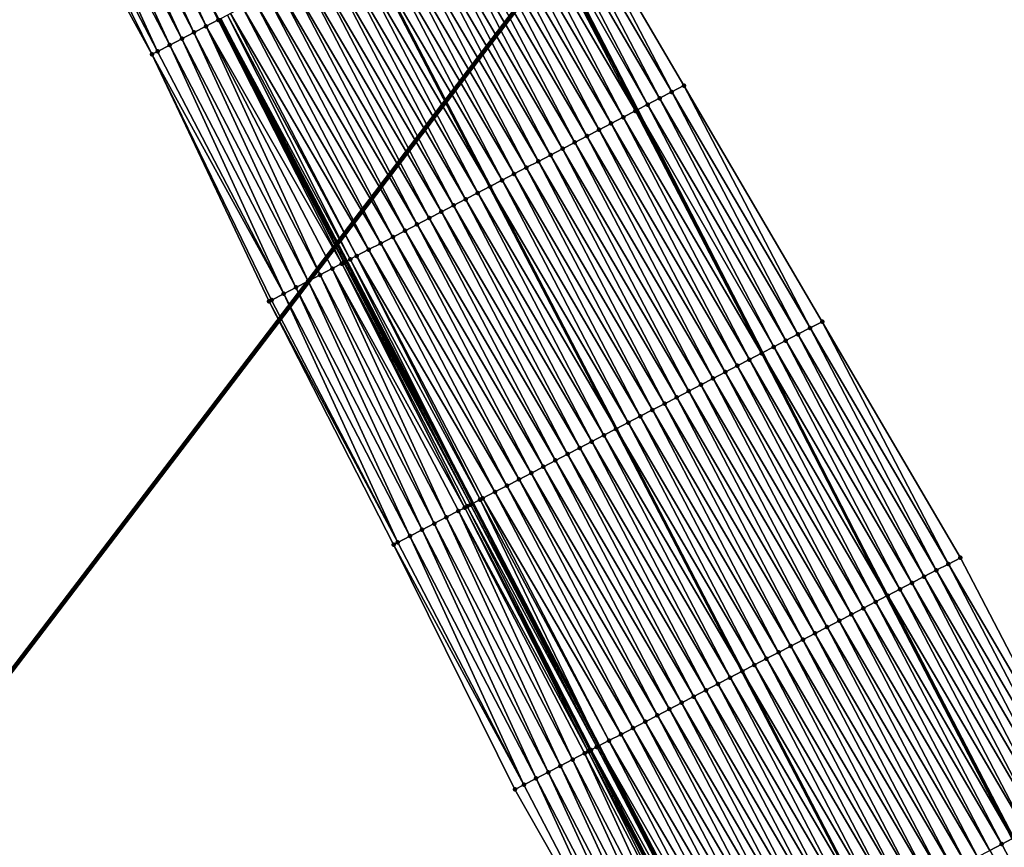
# Model space of a CAD drawing. Header units: feet. Extents: x 2010743 to 2022806, y 818705 to 837694.
# Tile 157 of 256: x 2012548 to 2012620, y 824760 to 824821. Entities that reach past the tile are written whole.
import ezdxf

# ---------------------------------------------------------------- set-up
doc = ezdxf.new("R2010")
doc.units = ezdxf.units.FT
doc.header["$MEASUREMENT"] = 0
for name, color, linetype, lineweight in [('EP_Travel Lane', 172, 'Continuous', 53), ('Notes', 102, 'Continuous', 100), ('Road Shots', 141, 'Continuous', 100), ('STRIPING', 60, 'Continuous', 53)]:
    doc.layers.add(name, color=color, linetype=linetype, lineweight=lineweight)
doc.layers.add('I-77-MM17-21_NB-Surface-Border', color=7, linetype='Continuous')
doc.layers.add('I-77-MM17-21_NB-Surface-TIN', color=7, linetype='Continuous')

msp = doc.modelspace()

# ---------------------------------------------------------------- linework, layer by layer
at = {"layer": 'EP_Travel Lane'}
for points in [[(2012584.324, 824831.873, 318.057), (2012593.469, 824814.092, 317.762), (2012602.602, 824796.301, 317.476), (2012611.736, 824778.51, 317.207), (2012620.919, 824760.748, 316.938), (2012630.188, 824743.028, 316.639), (2012639.457, 824725.307, 316.431), (2012648.725, 824707.587, 316.091), (2012657.994, 824689.867, 315.798), (2012667.263, 824672.147, 315.518), (2012676.532, 824654.427, 315.226), (2012685.8, 824636.706, 314.947), (2012695.069, 824618.986, 314.645), (2012704.338, 824601.266, 314.374), (2012713.597, 824583.551, 314.096)], [(2012562.969, 824820.76, 318.455), (2012572.204, 824803.02, 318.177), (2012581.435, 824785.28, 317.892), (2012590.666, 824767.54, 317.597), (2012599.901, 824749.797, 317.319), (2012609.138, 824732.06, 317.046), (2012618.375, 824714.322, 316.847), (2012627.612, 824696.585, 316.52), (2012636.849, 824678.848, 316.241), (2012646.085, 824661.111, 315.956), (2012655.322, 824643.375, 315.635), (2012664.559, 824625.638, 315.362), (2012673.795, 824607.901, 315.018), (2012683.032, 824590.164, 314.741)]]:
    msp.add_polyline3d(points, dxfattribs=at)
at = {"layer": 'I-77-MM17-21_NB-Surface-Border', "color": 3, "linetype": 'Continuous', "lineweight": -3}
for points in [[(2012678.385, 824587.747, 314.57), (2012669.221, 824605.521, 314.887), (2012659.731, 824623.126, 315.2), (2012650.33, 824640.777, 315.493), (2012640.58, 824658.248, 315.754), (2012631.368, 824675.997, 316.052), (2012621.71, 824693.515, 316.31), (2012612.895, 824711.471, 316.632), (2012603.658, 824729.208, 316.907), (2012594.421, 824746.946, 317.157), (2012584.524, 824764.347, 317.4), (2012575.649, 824782.272, 317.695), (2012566.541, 824800.076, 318.006), (2012557.969, 824818.162, 318.305), (2012548.348, 824835.7, 318.571)], [(2012586.767, 824833.144, 318.019), (2012596.882, 824815.869, 317.681), (2012607, 824798.59, 317.391), (2012617.118, 824781.312, 317.091), (2012626.348, 824763.578, 316.814), (2012636.472, 824746.303, 316.52), (2012645.709, 824728.566, 316.234), (2012654.945, 824710.829, 315.939), (2012664.182, 824693.092, 315.663), (2012672.532, 824674.892, 315.417), (2012681.769, 824657.155, 315.16), (2012690.119, 824638.956, 314.897), (2012699.356, 824621.219, 314.598), (2012708.593, 824603.482, 314.311), (2012718.716, 824586.224, 314.036)]]:
    msp.add_polyline3d(points, dxfattribs=at)
at = {"layer": 'I-77-MM17-21_NB-Surface-TIN', "color": 128, "linetype": 'Continuous', "lineweight": -3}
for points in [[(2012561.041, 824819.758, 318.418), (2012552.701, 824837.962, 318.705), (2012551.814, 824837.5, 318.683)], [(2012561.928, 824820.219, 318.443), (2012553.588, 824838.423, 318.722), (2012552.701, 824837.962, 318.705)], [(2012561.041, 824819.758, 318.418), (2012561.928, 824820.219, 318.443), (2012552.701, 824837.962, 318.705)], [(2012561.928, 824820.219, 318.443), (2012562.815, 824820.681, 318.455), (2012553.588, 824838.423, 318.722)], [(2012562.815, 824820.681, 318.455), (2012562.876, 824820.712, 318.455), (2012553.588, 824838.423, 318.722)], [(2012560.153, 824819.297, 318.388), (2012551.814, 824837.5, 318.683), (2012550.926, 824837.039, 318.658)], [(2012560.153, 824819.297, 318.388), (2012561.041, 824819.758, 318.418), (2012551.814, 824837.5, 318.683)], [(2012558.379, 824818.375, 318.32), (2012550.039, 824836.578, 318.631), (2012549.151, 824836.117, 318.6)], [(2012559.266, 824818.836, 318.356), (2012550.926, 824837.039, 318.658), (2012550.039, 824836.578, 318.631)], [(2012558.379, 824818.375, 318.32), (2012559.266, 824818.836, 318.356), (2012550.039, 824836.578, 318.631)], [(2012559.266, 824818.836, 318.356), (2012560.153, 824819.297, 318.388), (2012550.926, 824837.039, 318.658)], [(2012557.969, 824818.162, 318.305), (2012549.151, 824836.117, 318.6), (2012548.348, 824835.7, 318.571)], [(2012558.379, 824818.375, 318.32), (2012549.151, 824836.117, 318.6), (2012557.969, 824818.162, 318.305)], [(2012595.995, 824815.407, 317.705), (2012586.767, 824833.144, 318.019), (2012585.88, 824832.682, 318.039)], [(2012595.995, 824815.407, 317.705), (2012596.882, 824815.869, 317.681), (2012586.767, 824833.144, 318.019)], [(2012594.222, 824814.483, 317.752), (2012584.993, 824832.221, 318.053), (2012584.324, 824831.873, 318.057)], [(2012595.109, 824814.945, 317.732), (2012585.88, 824832.682, 318.039), (2012584.993, 824832.221, 318.053)], [(2012594.222, 824814.483, 317.752), (2012595.109, 824814.945, 317.732), (2012584.993, 824832.221, 318.053)], [(2012595.995, 824815.407, 317.705), (2012585.88, 824832.682, 318.039), (2012595.109, 824814.945, 317.732)], [(2012593.335, 824814.021, 317.764), (2012584.106, 824831.759, 318.058), (2012583.218, 824831.298, 318.064)], [(2012584.106, 824831.759, 318.058), (2012593.469, 824814.092, 317.762), (2012584.324, 824831.873, 318.057)], [(2012593.335, 824814.021, 317.764), (2012593.469, 824814.092, 317.762), (2012584.106, 824831.759, 318.058)], [(2012594.222, 824814.483, 317.752), (2012584.324, 824831.873, 318.057), (2012593.469, 824814.092, 317.762)], [(2012591.56, 824813.098, 317.788), (2012582.331, 824830.836, 318.078), (2012581.444, 824830.374, 318.092)], [(2012592.448, 824813.56, 317.775), (2012583.218, 824831.298, 318.064), (2012582.331, 824830.836, 318.078)], [(2012591.56, 824813.098, 317.788), (2012592.448, 824813.56, 317.775), (2012582.331, 824830.836, 318.078)], [(2012592.448, 824813.56, 317.775), (2012593.335, 824814.021, 317.764), (2012583.218, 824831.298, 318.064)], [(2012589.786, 824812.175, 317.816), (2012580.557, 824829.913, 318.105), (2012579.67, 824829.451, 318.12)], [(2012590.673, 824812.636, 317.801), (2012581.444, 824830.374, 318.092), (2012580.557, 824829.913, 318.105)], [(2012589.786, 824812.175, 317.816), (2012590.673, 824812.636, 317.801), (2012580.557, 824829.913, 318.105)], [(2012590.673, 824812.636, 317.801), (2012591.56, 824813.098, 317.788), (2012581.444, 824830.374, 318.092)], [(2012588.899, 824811.713, 317.833), (2012579.67, 824829.451, 318.12), (2012578.783, 824828.99, 318.137)], [(2012588.899, 824811.713, 317.833), (2012589.786, 824812.175, 317.816), (2012579.67, 824829.451, 318.12)], [(2012587.126, 824810.789, 317.865), (2012577.896, 824828.528, 318.153), (2012577.009, 824828.067, 318.169)], [(2012588.013, 824811.251, 317.849), (2012578.783, 824828.99, 318.137), (2012577.896, 824828.528, 318.153)], [(2012587.126, 824810.789, 317.865), (2012588.013, 824811.251, 317.849), (2012577.896, 824828.528, 318.153)], [(2012588.013, 824811.251, 317.849), (2012588.899, 824811.713, 317.833), (2012578.783, 824828.99, 318.137)], [(2012586.239, 824810.327, 317.88), (2012577.009, 824828.067, 318.169), (2012576.122, 824827.605, 318.189)], [(2012586.239, 824810.327, 317.88), (2012587.126, 824810.789, 317.865), (2012577.009, 824828.067, 318.169)], [(2012584.465, 824809.404, 317.922), (2012575.235, 824827.143, 318.212), (2012574.348, 824826.682, 318.236)], [(2012585.352, 824809.866, 317.9), (2012576.122, 824827.605, 318.189), (2012575.235, 824827.143, 318.212)], [(2012584.465, 824809.404, 317.922), (2012585.352, 824809.866, 317.9), (2012575.235, 824827.143, 318.212)], [(2012585.352, 824809.866, 317.9), (2012586.239, 824810.327, 317.88), (2012576.122, 824827.605, 318.189)], [(2012583.578, 824808.942, 317.947), (2012574.348, 824826.682, 318.236), (2012573.461, 824826.22, 318.255)], [(2012583.578, 824808.942, 317.947), (2012584.465, 824809.404, 317.922), (2012574.348, 824826.682, 318.236)], [(2012581.804, 824808.018, 317.985), (2012572.573, 824825.758, 318.27), (2012571.686, 824825.297, 318.289)], [(2012572.573, 824825.758, 318.27), (2012582.691, 824808.48, 317.967), (2012573.461, 824826.22, 318.255)], [(2012581.804, 824808.018, 317.985), (2012582.691, 824808.48, 317.967), (2012572.573, 824825.758, 318.27)], [(2012583.578, 824808.942, 317.947), (2012573.461, 824826.22, 318.255), (2012582.691, 824808.48, 317.967)], [(2012580.03, 824807.095, 318.015), (2012570.799, 824824.835, 318.312), (2012569.912, 824824.373, 318.327)], [(2012580.917, 824807.556, 317.999), (2012571.686, 824825.297, 318.289), (2012570.799, 824824.835, 318.312)], [(2012580.03, 824807.095, 318.015), (2012580.917, 824807.556, 317.999), (2012570.799, 824824.835, 318.312)], [(2012580.917, 824807.556, 317.999), (2012581.804, 824808.018, 317.985), (2012571.686, 824825.297, 318.289)], [(2012579.143, 824806.633, 318.032), (2012569.912, 824824.373, 318.327), (2012569.025, 824823.912, 318.343)], [(2012579.143, 824806.633, 318.032), (2012580.03, 824807.095, 318.015), (2012569.912, 824824.373, 318.327)], [(2012577.369, 824805.709, 318.077), (2012568.138, 824823.45, 318.365), (2012567.251, 824822.988, 318.385)], [(2012578.256, 824806.171, 318.057), (2012569.025, 824823.912, 318.343), (2012568.138, 824823.45, 318.365)], [(2012577.369, 824805.709, 318.077), (2012578.256, 824806.171, 318.057), (2012568.138, 824823.45, 318.365)], [(2012578.256, 824806.171, 318.057), (2012579.143, 824806.633, 318.032), (2012569.025, 824823.912, 318.343)], [(2012576.482, 824805.247, 318.094), (2012567.251, 824822.988, 318.385), (2012566.364, 824822.527, 318.398)], [(2012576.482, 824805.247, 318.094), (2012577.369, 824805.709, 318.077), (2012567.251, 824822.988, 318.385)], [(2012574.708, 824804.324, 318.131), (2012565.477, 824822.065, 318.413), (2012564.59, 824821.604, 318.432)], [(2012575.595, 824804.785, 318.113), (2012566.364, 824822.527, 318.398), (2012565.477, 824822.065, 318.413)], [(2012574.708, 824804.324, 318.131), (2012575.595, 824804.785, 318.113), (2012565.477, 824822.065, 318.413)], [(2012575.595, 824804.785, 318.113), (2012576.482, 824805.247, 318.094), (2012566.364, 824822.527, 318.398)], [(2012573.821, 824803.862, 318.151), (2012564.59, 824821.604, 318.432), (2012563.703, 824821.142, 318.449)], [(2012573.821, 824803.862, 318.151), (2012574.708, 824804.324, 318.131), (2012564.59, 824821.604, 318.432)], [(2012571.858, 824802.84, 318.178), (2012562.815, 824820.681, 318.455), (2012561.928, 824820.219, 318.443)], [(2012572.047, 824802.938, 318.179), (2012562.876, 824820.712, 318.455), (2012562.815, 824820.681, 318.455)], [(2012571.998, 824802.913, 318.179), (2012572.047, 824802.938, 318.179), (2012562.815, 824820.681, 318.455)], [(2012571.858, 824802.84, 318.178), (2012571.998, 824802.913, 318.179), (2012562.815, 824820.681, 318.455)], [(2012562.876, 824820.712, 318.455), (2012572.204, 824803.02, 318.177), (2012562.969, 824820.76, 318.455)], [(2012572.047, 824802.938, 318.179), (2012572.204, 824803.02, 318.177), (2012562.876, 824820.712, 318.455)], [(2012562.984, 824820.768, 318.455), (2012562.969, 824820.76, 318.455), (2012572.204, 824803.02, 318.177)], [(2012572.475, 824803.161, 318.175), (2012563.486, 824821.03, 318.452), (2012562.984, 824820.768, 318.455)], [(2012572.475, 824803.161, 318.175), (2012562.984, 824820.768, 318.455), (2012572.204, 824803.02, 318.177)], [(2012572.934, 824803.4, 318.169), (2012563.703, 824821.142, 318.449), (2012563.486, 824821.03, 318.452)], [(2012572.475, 824803.161, 318.175), (2012572.934, 824803.4, 318.169), (2012563.486, 824821.03, 318.452)], [(2012572.934, 824803.4, 318.169), (2012573.821, 824803.862, 318.151), (2012563.703, 824821.142, 318.449)], [(2012570.272, 824802.016, 318.14), (2012561.928, 824820.219, 318.443), (2012561.041, 824819.758, 318.418)], [(2012571.16, 824802.477, 318.166), (2012571.858, 824802.84, 318.178), (2012561.928, 824820.219, 318.443)], [(2012570.272, 824802.016, 318.14), (2012571.16, 824802.477, 318.166), (2012561.928, 824820.219, 318.443)], [(2012568.498, 824801.093, 318.082), (2012560.153, 824819.297, 318.388), (2012559.266, 824818.836, 318.356)], [(2012569.385, 824801.554, 318.112), (2012561.041, 824819.758, 318.418), (2012560.153, 824819.297, 318.388)], [(2012568.498, 824801.093, 318.082), (2012569.385, 824801.554, 318.112), (2012560.153, 824819.297, 318.388)], [(2012569.385, 824801.554, 318.112), (2012570.272, 824802.016, 318.14), (2012561.041, 824819.758, 318.418)], [(2012567.611, 824800.632, 318.05), (2012558.379, 824818.375, 318.32), (2012557.969, 824818.162, 318.305)], [(2012567.611, 824800.632, 318.05), (2012559.266, 824818.836, 318.356), (2012558.379, 824818.375, 318.32)], [(2012567.611, 824800.632, 318.05), (2012568.498, 824801.093, 318.082), (2012559.266, 824818.836, 318.356)], [(2012566.723, 824800.171, 318.014), (2012557.969, 824818.162, 318.305), (2012566.541, 824800.076, 318.006)], [(2012566.723, 824800.171, 318.014), (2012567.611, 824800.632, 318.05), (2012557.969, 824818.162, 318.305)], [(2012606.113, 824798.129, 317.411), (2012596.882, 824815.869, 317.681), (2012595.995, 824815.407, 317.705)], [(2012606.113, 824798.129, 317.411), (2012607, 824798.59, 317.391), (2012596.882, 824815.869, 317.681)], [(2012604.339, 824797.205, 317.46), (2012595.109, 824814.945, 317.732), (2012594.222, 824814.483, 317.752)], [(2012605.226, 824797.667, 317.437), (2012595.995, 824815.407, 317.705), (2012595.109, 824814.945, 317.732)], [(2012604.339, 824797.205, 317.46), (2012605.226, 824797.667, 317.437), (2012595.109, 824814.945, 317.732)], [(2012605.226, 824797.667, 317.437), (2012606.113, 824798.129, 317.411), (2012595.995, 824815.407, 317.705)], [(2012602.565, 824796.281, 317.476), (2012593.335, 824814.021, 317.764), (2012592.448, 824813.56, 317.775)], [(2012593.335, 824814.021, 317.764), (2012602.602, 824796.301, 317.476), (2012593.469, 824814.092, 317.762)], [(2012602.565, 824796.281, 317.476), (2012602.602, 824796.301, 317.476), (2012593.335, 824814.021, 317.764)], [(2012603.452, 824796.743, 317.471), (2012594.222, 824814.483, 317.752), (2012593.469, 824814.092, 317.762)], [(2012603.452, 824796.743, 317.471), (2012593.469, 824814.092, 317.762), (2012602.602, 824796.301, 317.476)], [(2012603.452, 824796.743, 317.471), (2012604.339, 824797.205, 317.46), (2012594.222, 824814.483, 317.752)], [(2012601.678, 824795.82, 317.48), (2012592.448, 824813.56, 317.775), (2012591.56, 824813.098, 317.788)], [(2012601.678, 824795.82, 317.48), (2012602.565, 824796.281, 317.476), (2012592.448, 824813.56, 317.775)], [(2012599.904, 824794.896, 317.509), (2012590.673, 824812.636, 317.801), (2012589.786, 824812.175, 317.816)], [(2012600.791, 824795.358, 317.494), (2012591.56, 824813.098, 317.788), (2012590.673, 824812.636, 317.801)], [(2012599.904, 824794.896, 317.509), (2012600.791, 824795.358, 317.494), (2012590.673, 824812.636, 317.801)], [(2012600.791, 824795.358, 317.494), (2012601.678, 824795.82, 317.48), (2012591.56, 824813.098, 317.788)], [(2012599.017, 824794.434, 317.521), (2012589.786, 824812.175, 317.816), (2012588.899, 824811.713, 317.833)], [(2012599.017, 824794.434, 317.521), (2012599.904, 824794.896, 317.509), (2012589.786, 824812.175, 317.816)], [(2012597.243, 824793.511, 317.56), (2012588.013, 824811.251, 317.849), (2012587.126, 824810.789, 317.865)], [(2012598.13, 824793.973, 317.542), (2012588.899, 824811.713, 317.833), (2012588.013, 824811.251, 317.849)], [(2012597.243, 824793.511, 317.56), (2012598.13, 824793.973, 317.542), (2012588.013, 824811.251, 317.849)], [(2012598.13, 824793.973, 317.542), (2012599.017, 824794.434, 317.521), (2012588.899, 824811.713, 317.833)], [(2012596.356, 824793.049, 317.575), (2012587.126, 824810.789, 317.865), (2012586.239, 824810.327, 317.88)], [(2012596.356, 824793.049, 317.575), (2012597.243, 824793.511, 317.56), (2012587.126, 824810.789, 317.865)], [(2012594.582, 824792.126, 317.608), (2012585.352, 824809.866, 317.9), (2012584.465, 824809.404, 317.922)], [(2012595.469, 824792.587, 317.59), (2012586.239, 824810.327, 317.88), (2012585.352, 824809.866, 317.9)], [(2012594.582, 824792.126, 317.608), (2012595.469, 824792.587, 317.59), (2012585.352, 824809.866, 317.9)], [(2012595.469, 824792.587, 317.59), (2012596.356, 824793.049, 317.575), (2012586.239, 824810.327, 317.88)], [(2012593.695, 824791.664, 317.63), (2012584.465, 824809.404, 317.922), (2012583.578, 824808.942, 317.947)], [(2012593.695, 824791.664, 317.63), (2012594.582, 824792.126, 317.608), (2012584.465, 824809.404, 317.922)], [(2012581.804, 824808.018, 317.985), (2012591.921, 824790.74, 317.683), (2012582.691, 824808.48, 317.967)], [(2012592.808, 824791.202, 317.656), (2012583.578, 824808.942, 317.947), (2012582.691, 824808.48, 317.967)], [(2012592.808, 824791.202, 317.656), (2012582.691, 824808.48, 317.967), (2012591.921, 824790.74, 317.683)], [(2012592.808, 824791.202, 317.656), (2012593.695, 824791.664, 317.63), (2012583.578, 824808.942, 317.947)], [(2012590.147, 824789.816, 317.716), (2012580.917, 824807.556, 317.999), (2012580.03, 824807.095, 318.015)], [(2012591.034, 824790.278, 317.705), (2012581.804, 824808.018, 317.985), (2012580.917, 824807.556, 317.999)], [(2012590.147, 824789.816, 317.716), (2012591.034, 824790.278, 317.705), (2012580.917, 824807.556, 317.999)], [(2012591.034, 824790.278, 317.705), (2012591.921, 824790.74, 317.683), (2012581.804, 824808.018, 317.985)], [(2012589.26, 824789.354, 317.732), (2012580.03, 824807.095, 318.015), (2012579.143, 824806.633, 318.032)], [(2012589.26, 824789.354, 317.732), (2012590.147, 824789.816, 317.716), (2012580.03, 824807.095, 318.015)], [(2012587.486, 824788.431, 317.771), (2012578.256, 824806.171, 318.057), (2012577.369, 824805.709, 318.077)], [(2012588.373, 824788.893, 317.75), (2012579.143, 824806.633, 318.032), (2012578.256, 824806.171, 318.057)], [(2012587.486, 824788.431, 317.771), (2012588.373, 824788.893, 317.75), (2012578.256, 824806.171, 318.057)], [(2012588.373, 824788.893, 317.75), (2012589.26, 824789.354, 317.732), (2012579.143, 824806.633, 318.032)], [(2012586.6, 824787.969, 317.79), (2012577.369, 824805.709, 318.077), (2012576.482, 824805.247, 318.094)], [(2012586.6, 824787.969, 317.79), (2012587.486, 824788.431, 317.771), (2012577.369, 824805.709, 318.077)], [(2012584.826, 824787.045, 317.823), (2012575.595, 824804.785, 318.113), (2012574.708, 824804.324, 318.131)], [(2012585.713, 824787.507, 317.808), (2012576.482, 824805.247, 318.094), (2012575.595, 824804.785, 318.113)], [(2012584.826, 824787.045, 317.823), (2012585.713, 824787.507, 317.808), (2012575.595, 824804.785, 318.113)], [(2012585.713, 824787.507, 317.808), (2012586.6, 824787.969, 317.79), (2012576.482, 824805.247, 318.094)], [(2012583.939, 824786.584, 317.843), (2012574.708, 824804.324, 318.131), (2012573.821, 824803.862, 318.151)], [(2012583.939, 824786.584, 317.843), (2012584.826, 824787.045, 317.823), (2012574.708, 824804.324, 318.131)], [(2012581.977, 824785.562, 317.89), (2012572.934, 824803.4, 318.169), (2012572.475, 824803.161, 318.175)], [(2012583.052, 824786.122, 317.867), (2012573.821, 824803.862, 318.151), (2012572.934, 824803.4, 318.169)], [(2012581.977, 824785.562, 317.89), (2012582.165, 824785.66, 317.887), (2012572.934, 824803.4, 318.169)], [(2012582.165, 824785.66, 317.887), (2012583.052, 824786.122, 317.867), (2012572.934, 824803.4, 318.169)], [(2012583.052, 824786.122, 317.867), (2012583.939, 824786.584, 317.843), (2012573.821, 824803.862, 318.151)], [(2012580.845, 824784.973, 317.894), (2012571.858, 824802.84, 318.178), (2012571.16, 824802.477, 318.166)], [(2012581.278, 824785.198, 317.893), (2012571.998, 824802.913, 318.179), (2012571.858, 824802.84, 318.178)], [(2012580.845, 824784.973, 317.894), (2012581.03, 824785.069, 317.895), (2012571.858, 824802.84, 318.178)], [(2012581.03, 824785.069, 317.895), (2012581.278, 824785.198, 317.893), (2012571.858, 824802.84, 318.178)], [(2012581.278, 824785.198, 317.893), (2012572.047, 824802.938, 318.179), (2012571.998, 824802.913, 318.179)], [(2012572.047, 824802.938, 318.179), (2012581.435, 824785.28, 317.892), (2012572.204, 824803.02, 318.177)], [(2012581.278, 824785.198, 317.893), (2012581.435, 824785.28, 317.892), (2012572.047, 824802.938, 318.179)], [(2012572.475, 824803.161, 318.175), (2012572.204, 824803.02, 318.177), (2012581.435, 824785.28, 317.892)], [(2012581.977, 824785.562, 317.89), (2012572.475, 824803.161, 318.175), (2012581.435, 824785.28, 317.892)], [(2012578.616, 824783.814, 317.81), (2012570.272, 824802.016, 318.14), (2012569.385, 824801.554, 318.112)], [(2012579.503, 824784.276, 317.829), (2012571.16, 824802.477, 318.166), (2012570.272, 824802.016, 318.14)], [(2012578.616, 824783.814, 317.81), (2012579.503, 824784.276, 317.829), (2012570.272, 824802.016, 318.14)], [(2012579.503, 824784.276, 317.829), (2012580.39, 824784.737, 317.874), (2012571.16, 824802.477, 318.166)], [(2012580.39, 824784.737, 317.874), (2012580.845, 824784.973, 317.894), (2012571.16, 824802.477, 318.166)], [(2012576.841, 824782.892, 317.742), (2012568.498, 824801.093, 318.082), (2012567.611, 824800.632, 318.05)], [(2012577.728, 824783.353, 317.772), (2012569.385, 824801.554, 318.112), (2012568.498, 824801.093, 318.082)], [(2012576.841, 824782.892, 317.742), (2012577.728, 824783.353, 317.772), (2012568.498, 824801.093, 318.082)], [(2012577.728, 824783.353, 317.772), (2012578.616, 824783.814, 317.81), (2012569.385, 824801.554, 318.112)], [(2012575.954, 824782.431, 317.709), (2012567.611, 824800.632, 318.05), (2012566.723, 824800.171, 318.014)], [(2012575.954, 824782.431, 317.709), (2012576.841, 824782.892, 317.742), (2012567.611, 824800.632, 318.05)], [(2012575.954, 824782.431, 317.709), (2012566.723, 824800.171, 318.014), (2012566.541, 824800.076, 318.006)], [(2012575.954, 824782.431, 317.709), (2012566.541, 824800.076, 318.006), (2012575.649, 824782.272, 317.695)], [(2012616.231, 824780.85, 317.107), (2012607, 824798.59, 317.391), (2012606.113, 824798.129, 317.411)], [(2012616.231, 824780.85, 317.107), (2012617.118, 824781.312, 317.091), (2012607, 824798.59, 317.391)], [(2012614.457, 824779.926, 317.162), (2012605.226, 824797.667, 317.437), (2012604.339, 824797.205, 317.46)], [(2012615.344, 824780.388, 317.13), (2012606.113, 824798.129, 317.411), (2012605.226, 824797.667, 317.437)], [(2012614.457, 824779.926, 317.162), (2012615.344, 824780.388, 317.13), (2012605.226, 824797.667, 317.437)], [(2012615.344, 824780.388, 317.13), (2012616.231, 824780.85, 317.107), (2012606.113, 824798.129, 317.411)], [(2012612.683, 824779.003, 317.202), (2012603.452, 824796.743, 317.471), (2012602.602, 824796.301, 317.476)], [(2012613.57, 824779.464, 317.189), (2012604.339, 824797.205, 317.46), (2012603.452, 824796.743, 317.471)], [(2012612.683, 824779.003, 317.202), (2012613.57, 824779.464, 317.189), (2012603.452, 824796.743, 317.471)], [(2012613.57, 824779.464, 317.189), (2012614.457, 824779.926, 317.162), (2012604.339, 824797.205, 317.46)], [(2012601.678, 824795.82, 317.48), (2012611.736, 824778.51, 317.207), (2012602.565, 824796.281, 317.476)], [(2012602.565, 824796.281, 317.476), (2012611.736, 824778.51, 317.207), (2012602.602, 824796.301, 317.476)], [(2012611.796, 824778.541, 317.206), (2012602.602, 824796.301, 317.476), (2012611.736, 824778.51, 317.207)], [(2012611.796, 824778.541, 317.206), (2012612.683, 824779.003, 317.202), (2012602.602, 824796.301, 317.476)], [(2012610.022, 824777.618, 317.233), (2012600.791, 824795.358, 317.494), (2012599.904, 824794.896, 317.509)], [(2012610.909, 824778.079, 317.217), (2012601.678, 824795.82, 317.48), (2012600.791, 824795.358, 317.494)], [(2012610.022, 824777.618, 317.233), (2012610.909, 824778.079, 317.217), (2012600.791, 824795.358, 317.494)], [(2012610.909, 824778.079, 317.217), (2012611.736, 824778.51, 317.207), (2012601.678, 824795.82, 317.48)], [(2012609.135, 824777.156, 317.242), (2012599.904, 824794.896, 317.509), (2012599.017, 824794.434, 317.521)], [(2012609.135, 824777.156, 317.242), (2012610.022, 824777.618, 317.233), (2012599.904, 824794.896, 317.509)], [(2012607.361, 824776.232, 317.272), (2012598.13, 824793.973, 317.542), (2012597.243, 824793.511, 317.56)], [(2012608.248, 824776.694, 317.256), (2012599.017, 824794.434, 317.521), (2012598.13, 824793.973, 317.542)], [(2012607.361, 824776.232, 317.272), (2012608.248, 824776.694, 317.256), (2012598.13, 824793.973, 317.542)], [(2012608.248, 824776.694, 317.256), (2012609.135, 824777.156, 317.242), (2012599.017, 824794.434, 317.521)], [(2012606.474, 824775.77, 317.293), (2012597.243, 824793.511, 317.56), (2012596.356, 824793.049, 317.575)], [(2012606.474, 824775.77, 317.293), (2012607.361, 824776.232, 317.272), (2012597.243, 824793.511, 317.56)], [(2012604.7, 824774.847, 317.321), (2012595.469, 824792.587, 317.59), (2012594.582, 824792.126, 317.608)], [(2012605.587, 824775.309, 317.305), (2012596.356, 824793.049, 317.575), (2012595.469, 824792.587, 317.59)], [(2012604.7, 824774.847, 317.321), (2012605.587, 824775.309, 317.305), (2012595.469, 824792.587, 317.59)], [(2012605.587, 824775.309, 317.305), (2012606.474, 824775.77, 317.293), (2012596.356, 824793.049, 317.575)], [(2012603.813, 824774.385, 317.342), (2012594.582, 824792.126, 317.608), (2012593.695, 824791.664, 317.63)], [(2012603.813, 824774.385, 317.342), (2012604.7, 824774.847, 317.321), (2012594.582, 824792.126, 317.608)], [(2012602.039, 824773.461, 317.388), (2012592.808, 824791.202, 317.656), (2012591.921, 824790.74, 317.683)], [(2012602.926, 824773.923, 317.358), (2012593.695, 824791.664, 317.63), (2012592.808, 824791.202, 317.656)], [(2012602.039, 824773.461, 317.388), (2012602.926, 824773.923, 317.358), (2012592.808, 824791.202, 317.656)], [(2012602.926, 824773.923, 317.358), (2012603.813, 824774.385, 317.342), (2012593.695, 824791.664, 317.63)], [(2012600.265, 824772.538, 317.426), (2012591.034, 824790.278, 317.705), (2012590.147, 824789.816, 317.716)], [(2012591.034, 824790.278, 317.705), (2012601.152, 824773, 317.403), (2012591.921, 824790.74, 317.683)], [(2012600.265, 824772.538, 317.426), (2012601.152, 824773, 317.403), (2012591.034, 824790.278, 317.705)], [(2012602.039, 824773.461, 317.388), (2012591.921, 824790.74, 317.683), (2012601.152, 824773, 317.403)], [(2012599.378, 824772.076, 317.437), (2012590.147, 824789.816, 317.716), (2012589.26, 824789.354, 317.732)], [(2012599.378, 824772.076, 317.437), (2012600.265, 824772.538, 317.426), (2012590.147, 824789.816, 317.716)], [(2012597.604, 824771.152, 317.47), (2012588.373, 824788.893, 317.75), (2012587.486, 824788.431, 317.771)], [(2012598.491, 824771.614, 317.452), (2012589.26, 824789.354, 317.732), (2012588.373, 824788.893, 317.75)], [(2012597.604, 824771.152, 317.47), (2012598.491, 824771.614, 317.452), (2012588.373, 824788.893, 317.75)], [(2012598.491, 824771.614, 317.452), (2012599.378, 824772.076, 317.437), (2012589.26, 824789.354, 317.732)], [(2012596.717, 824770.691, 317.491), (2012587.486, 824788.431, 317.771), (2012586.6, 824787.969, 317.79)], [(2012596.717, 824770.691, 317.491), (2012597.604, 824771.152, 317.47), (2012587.486, 824788.431, 317.771)], [(2012594.943, 824769.767, 317.525), (2012585.713, 824787.507, 317.808), (2012584.826, 824787.045, 317.823)], [(2012595.83, 824770.229, 317.508), (2012586.6, 824787.969, 317.79), (2012585.713, 824787.507, 317.808)], [(2012594.943, 824769.767, 317.525), (2012595.83, 824770.229, 317.508), (2012585.713, 824787.507, 317.808)], [(2012595.83, 824770.229, 317.508), (2012596.717, 824770.691, 317.491), (2012586.6, 824787.969, 317.79)], [(2012594.056, 824769.305, 317.538), (2012584.826, 824787.045, 317.823), (2012583.939, 824786.584, 317.843)], [(2012594.056, 824769.305, 317.538), (2012594.943, 824769.767, 317.525), (2012584.826, 824787.045, 317.823)], [(2012592.282, 824768.382, 317.573), (2012583.052, 824786.122, 317.867), (2012582.165, 824785.66, 317.887)], [(2012593.169, 824768.844, 317.553), (2012583.939, 824786.584, 317.843), (2012583.052, 824786.122, 317.867)], [(2012592.282, 824768.382, 317.573), (2012593.169, 824768.844, 317.553), (2012583.052, 824786.122, 317.867)], [(2012593.169, 824768.844, 317.553), (2012594.056, 824769.305, 317.538), (2012583.939, 824786.584, 317.843)], [(2012581.278, 824785.198, 317.893), (2012590.666, 824767.54, 317.597), (2012581.435, 824785.28, 317.892)], [(2012581.977, 824785.562, 317.89), (2012581.435, 824785.28, 317.892), (2012590.666, 824767.54, 317.597)], [(2012591.395, 824767.92, 317.588), (2012582.165, 824785.66, 317.887), (2012581.977, 824785.562, 317.89)], [(2012591.395, 824767.92, 317.588), (2012581.977, 824785.562, 317.89), (2012590.666, 824767.54, 317.597)], [(2012591.395, 824767.92, 317.588), (2012592.282, 824768.382, 317.573), (2012582.165, 824785.66, 317.887)], [(2012588.734, 824766.535, 317.566), (2012580.39, 824784.737, 317.874), (2012579.503, 824784.276, 317.829)], [(2012589.887, 824767.135, 317.614), (2012580.845, 824784.973, 317.894), (2012580.39, 824784.737, 317.874)], [(2012588.734, 824766.535, 317.566), (2012589.621, 824766.997, 317.606), (2012580.39, 824784.737, 317.874)], [(2012589.621, 824766.997, 317.606), (2012589.887, 824767.135, 317.614), (2012580.39, 824784.737, 317.874)], [(2012590.096, 824767.243, 317.615), (2012581.03, 824785.069, 317.895), (2012580.845, 824784.973, 317.894)], [(2012589.887, 824767.135, 317.614), (2012589.997, 824767.192, 317.616), (2012580.845, 824784.973, 317.894)], [(2012589.997, 824767.192, 317.616), (2012590.096, 824767.243, 317.615), (2012580.845, 824784.973, 317.894)], [(2012590.508, 824767.458, 317.598), (2012581.278, 824785.198, 317.893), (2012581.03, 824785.069, 317.895)], [(2012590.096, 824767.243, 317.615), (2012590.508, 824767.458, 317.598), (2012581.03, 824785.069, 317.895)], [(2012590.508, 824767.458, 317.598), (2012590.666, 824767.54, 317.597), (2012581.278, 824785.198, 317.893)], [(2012586.959, 824765.613, 317.496), (2012578.616, 824783.814, 317.81), (2012577.728, 824783.353, 317.772)], [(2012587.847, 824766.074, 317.532), (2012579.503, 824784.276, 317.829), (2012578.616, 824783.814, 317.81)], [(2012586.959, 824765.613, 317.496), (2012587.847, 824766.074, 317.532), (2012578.616, 824783.814, 317.81)], [(2012587.847, 824766.074, 317.532), (2012588.734, 824766.535, 317.566), (2012579.503, 824784.276, 317.829)], [(2012586.072, 824765.152, 317.463), (2012577.728, 824783.353, 317.772), (2012576.841, 824782.892, 317.742)], [(2012586.072, 824765.152, 317.463), (2012586.959, 824765.613, 317.496), (2012577.728, 824783.353, 317.772)], [(2012585.185, 824764.691, 317.427), (2012575.954, 824782.431, 317.709), (2012575.649, 824782.272, 317.695)], [(2012585.185, 824764.691, 317.427), (2012576.841, 824782.892, 317.742), (2012575.954, 824782.431, 317.709)], [(2012585.185, 824764.691, 317.427), (2012586.072, 824765.152, 317.463), (2012576.841, 824782.892, 317.742)], [(2012585.185, 824764.691, 317.427), (2012575.649, 824782.272, 317.695), (2012584.524, 824764.347, 317.4)], [(2012626.348, 824763.578, 316.814), (2012617.118, 824781.312, 317.091), (2012616.231, 824780.85, 317.107)], [(2012624.575, 824762.653, 316.868), (2012615.344, 824780.388, 317.13), (2012614.457, 824779.926, 317.162)], [(2012625.462, 824763.116, 316.834), (2012616.231, 824780.85, 317.107), (2012615.344, 824780.388, 317.13)], [(2012624.575, 824762.653, 316.868), (2012625.462, 824763.116, 316.834), (2012615.344, 824780.388, 317.13)], [(2012625.462, 824763.116, 316.834), (2012626.348, 824763.578, 316.814), (2012616.231, 824780.85, 317.107)], [(2012622.801, 824761.729, 316.921), (2012613.57, 824779.464, 317.189), (2012612.683, 824779.003, 317.202)], [(2012623.688, 824762.191, 316.902), (2012614.457, 824779.926, 317.162), (2012613.57, 824779.464, 317.189)], [(2012622.801, 824761.729, 316.921), (2012623.688, 824762.191, 316.902), (2012613.57, 824779.464, 317.189)], [(2012623.688, 824762.191, 316.902), (2012624.575, 824762.653, 316.868), (2012614.457, 824779.926, 317.162)], [(2012621.915, 824761.267, 316.939), (2012612.683, 824779.003, 317.202), (2012611.796, 824778.541, 317.206)], [(2012621.915, 824761.267, 316.939), (2012622.801, 824761.729, 316.921), (2012612.683, 824779.003, 317.202)], [(2012620.141, 824760.343, 316.941), (2012610.909, 824778.079, 317.217), (2012610.022, 824777.618, 317.233)], [(2012610.909, 824778.079, 317.217), (2012620.919, 824760.748, 316.938), (2012611.736, 824778.51, 317.207)], [(2012620.141, 824760.343, 316.941), (2012620.919, 824760.748, 316.938), (2012610.909, 824778.079, 317.217)], [(2012621.028, 824760.805, 316.938), (2012611.796, 824778.541, 317.206), (2012611.736, 824778.51, 317.207)], [(2012621.028, 824760.805, 316.938), (2012611.736, 824778.51, 317.207), (2012620.919, 824760.748, 316.938)], [(2012621.028, 824760.805, 316.938), (2012621.915, 824761.267, 316.939), (2012611.796, 824778.541, 317.206)], [(2012619.254, 824759.881, 316.952), (2012610.022, 824777.618, 317.233), (2012609.135, 824777.156, 317.242)], [(2012619.254, 824759.881, 316.952), (2012620.141, 824760.343, 316.941), (2012610.022, 824777.618, 317.233)], [(2012617.48, 824758.957, 316.978), (2012608.248, 824776.694, 317.256), (2012607.361, 824776.232, 317.272)], [(2012618.367, 824759.419, 316.961), (2012609.135, 824777.156, 317.242), (2012608.248, 824776.694, 317.256)], [(2012617.48, 824758.957, 316.978), (2012618.367, 824759.419, 316.961), (2012608.248, 824776.694, 317.256)], [(2012618.367, 824759.419, 316.961), (2012619.254, 824759.881, 316.952), (2012609.135, 824777.156, 317.242)], [(2012616.593, 824758.495, 316.992), (2012607.361, 824776.232, 317.272), (2012606.474, 824775.77, 317.293)], [(2012616.593, 824758.495, 316.992), (2012617.48, 824758.957, 316.978), (2012607.361, 824776.232, 317.272)], [(2012614.82, 824757.571, 317.023), (2012605.587, 824775.309, 317.305), (2012604.7, 824774.847, 317.321)], [(2012615.706, 824758.033, 317.01), (2012606.474, 824775.77, 317.293), (2012605.587, 824775.309, 317.305)], [(2012614.82, 824757.571, 317.023), (2012615.706, 824758.033, 317.01), (2012605.587, 824775.309, 317.305)], [(2012615.706, 824758.033, 317.01), (2012616.593, 824758.495, 316.992), (2012606.474, 824775.77, 317.293)], [(2012613.933, 824757.109, 317.036), (2012604.7, 824774.847, 317.321), (2012603.813, 824774.385, 317.342)], [(2012613.933, 824757.109, 317.036), (2012614.82, 824757.571, 317.023), (2012604.7, 824774.847, 317.321)], [(2012612.159, 824756.184, 317.073), (2012602.926, 824773.923, 317.358), (2012602.039, 824773.461, 317.388)], [(2012613.046, 824756.646, 317.057), (2012603.813, 824774.385, 317.342), (2012602.926, 824773.923, 317.358)], [(2012612.159, 824756.184, 317.073), (2012613.046, 824756.646, 317.057), (2012602.926, 824773.923, 317.358)], [(2012613.046, 824756.646, 317.057), (2012613.933, 824757.109, 317.036), (2012603.813, 824774.385, 317.342)], [(2012600.265, 824772.538, 317.426), (2012610.386, 824755.26, 317.117), (2012601.152, 824773, 317.403)], [(2012611.272, 824755.722, 317.102), (2012602.039, 824773.461, 317.388), (2012601.152, 824773, 317.403)], [(2012611.272, 824755.722, 317.102), (2012601.152, 824773, 317.403), (2012610.386, 824755.26, 317.117)], [(2012611.272, 824755.722, 317.102), (2012612.159, 824756.184, 317.073), (2012602.039, 824773.461, 317.388)], [(2012609.499, 824754.798, 317.138), (2012600.265, 824772.538, 317.426), (2012599.378, 824772.076, 317.437)], [(2012609.499, 824754.798, 317.138), (2012610.386, 824755.26, 317.117), (2012600.265, 824772.538, 317.426)], [(2012607.725, 824753.874, 317.163), (2012598.491, 824771.614, 317.452), (2012597.604, 824771.152, 317.47)], [(2012608.612, 824754.336, 317.149), (2012599.378, 824772.076, 317.437), (2012598.491, 824771.614, 317.452)], [(2012607.725, 824753.874, 317.163), (2012608.612, 824754.336, 317.149), (2012598.491, 824771.614, 317.452)], [(2012608.612, 824754.336, 317.149), (2012609.499, 824754.798, 317.138), (2012599.378, 824772.076, 317.437)], [(2012606.838, 824753.412, 317.178), (2012597.604, 824771.152, 317.47), (2012596.717, 824770.691, 317.491)], [(2012606.838, 824753.412, 317.178), (2012607.725, 824753.874, 317.163), (2012597.604, 824771.152, 317.47)], [(2012605.064, 824752.488, 317.211), (2012595.83, 824770.229, 317.508), (2012594.943, 824769.767, 317.525)], [(2012605.951, 824752.95, 317.195), (2012596.717, 824770.691, 317.491), (2012595.83, 824770.229, 317.508)], [(2012605.064, 824752.488, 317.211), (2012605.951, 824752.95, 317.195), (2012595.83, 824770.229, 317.508)], [(2012605.951, 824752.95, 317.195), (2012606.838, 824753.412, 317.178), (2012596.717, 824770.691, 317.491)], [(2012604.178, 824752.025, 317.23), (2012594.943, 824769.767, 317.525), (2012594.056, 824769.305, 317.538)], [(2012604.178, 824752.025, 317.23), (2012605.064, 824752.488, 317.211), (2012594.943, 824769.767, 317.525)], [(2012602.404, 824751.101, 317.259), (2012593.169, 824768.844, 317.553), (2012592.282, 824768.382, 317.573)], [(2012603.291, 824751.563, 317.245), (2012594.056, 824769.305, 317.538), (2012593.169, 824768.844, 317.553)], [(2012602.404, 824751.101, 317.259), (2012603.291, 824751.563, 317.245), (2012593.169, 824768.844, 317.553)], [(2012603.291, 824751.563, 317.245), (2012604.178, 824752.025, 317.23), (2012594.056, 824769.305, 317.538)], [(2012600.63, 824750.177, 317.306), (2012591.395, 824767.92, 317.588), (2012590.666, 824767.54, 317.597)], [(2012601.517, 824750.639, 317.279), (2012592.282, 824768.382, 317.573), (2012591.395, 824767.92, 317.588)], [(2012600.63, 824750.177, 317.306), (2012601.517, 824750.639, 317.279), (2012591.395, 824767.92, 317.588)], [(2012601.517, 824750.639, 317.279), (2012602.404, 824751.101, 317.259), (2012592.282, 824768.382, 317.573)], [(2012599.292, 824749.479, 317.339), (2012590.096, 824767.243, 317.615), (2012589.997, 824767.192, 317.616)], [(2012599.744, 824749.715, 317.322), (2012590.508, 824767.458, 317.598), (2012590.096, 824767.243, 317.615)], [(2012599.292, 824749.479, 317.339), (2012599.744, 824749.715, 317.322), (2012590.096, 824767.243, 317.615)], [(2012590.508, 824767.458, 317.598), (2012599.901, 824749.797, 317.319), (2012590.666, 824767.54, 317.597)], [(2012599.744, 824749.715, 317.322), (2012599.901, 824749.797, 317.319), (2012590.508, 824767.458, 317.598)], [(2012600.63, 824750.177, 317.306), (2012590.666, 824767.54, 317.597), (2012599.901, 824749.797, 317.319)], [(2012597.082, 824748.33, 317.256), (2012588.734, 824766.535, 317.566), (2012587.847, 824766.074, 317.532)], [(2012597.969, 824748.792, 317.281), (2012589.621, 824766.997, 317.606), (2012588.734, 824766.535, 317.566)], [(2012597.082, 824748.33, 317.256), (2012597.969, 824748.792, 317.281), (2012588.734, 824766.535, 317.566)], [(2012598.857, 824749.253, 317.316), (2012589.887, 824767.135, 317.614), (2012589.621, 824766.997, 317.606)], [(2012597.969, 824748.792, 317.281), (2012598.857, 824749.253, 317.316), (2012589.621, 824766.997, 317.606)], [(2012599.187, 824749.425, 317.338), (2012589.997, 824767.192, 317.616), (2012589.887, 824767.135, 317.614)], [(2012598.857, 824749.253, 317.316), (2012599.187, 824749.425, 317.338), (2012589.887, 824767.135, 317.614)], [(2012599.187, 824749.425, 317.338), (2012599.266, 824749.466, 317.339), (2012589.997, 824767.192, 317.616)], [(2012599.266, 824749.466, 317.339), (2012599.292, 824749.479, 317.339), (2012589.997, 824767.192, 317.616)], [(2012596.195, 824747.869, 317.221), (2012587.847, 824766.074, 317.532), (2012586.959, 824765.613, 317.496)], [(2012596.195, 824747.869, 317.221), (2012597.082, 824748.33, 317.256), (2012587.847, 824766.074, 317.532)], [(2012594.421, 824746.946, 317.157), (2012586.072, 824765.152, 317.463), (2012585.185, 824764.691, 317.427)], [(2012595.308, 824747.407, 317.192), (2012586.959, 824765.613, 317.496), (2012586.072, 824765.152, 317.463)], [(2012595.308, 824747.407, 317.192), (2012586.072, 824765.152, 317.463), (2012594.421, 824746.946, 317.157)], [(2012595.308, 824747.407, 317.192), (2012596.195, 824747.869, 317.221), (2012586.959, 824765.613, 317.496)], [(2012594.421, 824746.946, 317.157), (2012585.185, 824764.691, 317.427), (2012584.524, 824764.347, 317.4)], [(2012629.377, 824742.606, 316.644), (2012620.919, 824760.748, 316.938), (2012620.141, 824760.343, 316.941)], [(2012629.377, 824742.606, 316.644), (2012620.141, 824760.343, 316.941), (2012619.254, 824759.881, 316.952)]]:
    msp.add_3dface(points, dxfattribs=at)
at = {"layer": 'Notes'}
msp.add_line((2012471.887, 824673.566), (2012623.864, 824872.985), dxfattribs=at)
at = {"layer": 'Road Shots', "lineweight": 100}
for p in [(2012562.815, 824820.681, 318.455), (2012561.928, 824820.219, 318.443), (2012560.153, 824819.297, 318.388), (2012561.041, 824819.758, 318.418), (2012558.379, 824818.375, 318.32), (2012559.266, 824818.836, 318.356), (2012557.969, 824818.162, 318.305), (2012596.882, 824815.869, 317.681), (2012595.109, 824814.945, 317.732), (2012595.995, 824815.407, 317.705), (2012593.335, 824814.021, 317.764), (2012594.222, 824814.483, 317.752), (2012592.448, 824813.56, 317.775), (2012590.673, 824812.636, 317.801), (2012591.56, 824813.098, 317.788), (2012589.786, 824812.175, 317.816), (2012588.013, 824811.251, 317.849), (2012588.899, 824811.713, 317.833), (2012587.126, 824810.789, 317.865), (2012585.352, 824809.866, 317.9), (2012586.239, 824810.327, 317.88), (2012584.465, 824809.404, 317.922), (2012582.691, 824808.48, 317.967), (2012583.578, 824808.942, 317.947), (2012580.917, 824807.556, 317.999), (2012581.804, 824808.018, 317.985), (2012580.03, 824807.095, 318.015), (2012578.256, 824806.171, 318.057), (2012579.143, 824806.633, 318.032), (2012577.369, 824805.709, 318.077), (2012575.595, 824804.785, 318.113), (2012576.482, 824805.247, 318.094), (2012574.708, 824804.324, 318.131), (2012572.934, 824803.4, 318.169), (2012573.821, 824803.862, 318.151), (2012571.858, 824802.84, 318.178), (2012571.998, 824802.913, 318.179), (2012572.047, 824802.938, 318.179), (2012572.475, 824803.161, 318.175), (2012570.272, 824802.016, 318.14), (2012571.16, 824802.477, 318.166), (2012568.498, 824801.093, 318.082), (2012569.385, 824801.554, 318.112), (2012567.611, 824800.632, 318.05), (2012566.541, 824800.076, 318.006), (2012566.723, 824800.171, 318.014), (2012607, 824798.59, 317.391), (2012605.226, 824797.667, 317.437), (2012606.113, 824798.129, 317.411), (2012603.452, 824796.743, 317.471), (2012604.339, 824797.205, 317.46), (2012602.565, 824796.281, 317.476), (2012600.791, 824795.358, 317.494), (2012601.678, 824795.82, 317.48), (2012599.904, 824794.896, 317.509), (2012598.13, 824793.973, 317.542), (2012599.017, 824794.434, 317.521), (2012597.243, 824793.511, 317.56), (2012595.469, 824792.587, 317.59), (2012596.356, 824793.049, 317.575), (2012594.582, 824792.126, 317.608), (2012592.808, 824791.202, 317.656), (2012593.695, 824791.664, 317.63), (2012591.034, 824790.278, 317.705), (2012591.921, 824790.74, 317.683), (2012590.147, 824789.816, 317.716), (2012588.373, 824788.893, 317.75), (2012589.26, 824789.354, 317.732), (2012587.486, 824788.431, 317.771), (2012585.713, 824787.507, 317.808), (2012586.6, 824787.969, 317.79), (2012584.826, 824787.045, 317.823), (2012583.052, 824786.122, 317.867), (2012583.939, 824786.584, 317.843), (2012581.977, 824785.562, 317.89), (2012582.165, 824785.66, 317.887), (2012580.39, 824784.737, 317.874), (2012580.845, 824784.973, 317.894), (2012581.03, 824785.069, 317.895), (2012581.278, 824785.198, 317.893), (2012578.616, 824783.814, 317.81), (2012579.503, 824784.276, 317.829), (2012577.728, 824783.353, 317.772), (2012575.954, 824782.431, 317.709), (2012576.841, 824782.892, 317.742), (2012575.649, 824782.272, 317.695), (2012617.118, 824781.312, 317.091), (2012615.344, 824780.388, 317.13), (2012616.231, 824780.85, 317.107), (2012613.57, 824779.464, 317.189), (2012614.457, 824779.926, 317.162), (2012612.683, 824779.003, 317.202), (2012610.909, 824778.079, 317.217), (2012611.796, 824778.541, 317.206), (2012610.022, 824777.618, 317.233), (2012608.248, 824776.694, 317.256), (2012609.135, 824777.156, 317.242), (2012607.361, 824776.232, 317.272), (2012605.587, 824775.309, 317.305), (2012606.474, 824775.77, 317.293), (2012604.7, 824774.847, 317.321), (2012602.926, 824773.923, 317.358), (2012603.813, 824774.385, 317.342), (2012601.152, 824773, 317.403), (2012602.039, 824773.461, 317.388), (2012600.265, 824772.538, 317.426), (2012598.491, 824771.614, 317.452), (2012599.378, 824772.076, 317.437), (2012597.604, 824771.152, 317.47), (2012595.83, 824770.229, 317.508), (2012596.717, 824770.691, 317.491), (2012594.943, 824769.767, 317.525), (2012593.169, 824768.844, 317.553), (2012594.056, 824769.305, 317.538), (2012591.395, 824767.92, 317.588), (2012592.282, 824768.382, 317.573), (2012590.096, 824767.243, 317.615), (2012590.508, 824767.458, 317.598), (2012588.734, 824766.535, 317.566), (2012589.621, 824766.997, 317.606), (2012589.887, 824767.135, 317.614), (2012589.997, 824767.192, 317.616), (2012587.847, 824766.074, 317.532), (2012586.072, 824765.152, 317.463), (2012586.959, 824765.613, 317.496), (2012584.524, 824764.347, 317.4), (2012585.185, 824764.691, 317.427), (2012620.141, 824760.343, 316.941)]:
    msp.add_point(p, dxfattribs=at)
at = {"layer": 'STRIPING'}
msp.add_polyline3d([(2012573.461, 824826.22, 318.255), (2012582.691, 824808.48, 317.967), (2012591.921, 824790.74, 317.683), (2012601.152, 824773, 317.403), (2012610.386, 824755.26, 317.117), (2012619.622, 824737.523, 316.824), (2012628.859, 824719.785, 316.609), (2012638.096, 824702.049, 316.3), (2012647.333, 824684.312, 316.013), (2012656.569, 824666.575, 315.717), (2012665.806, 824648.838, 315.419), (2012675.043, 824631.101, 315.132), (2012684.279, 824613.364, 314.813), (2012693.516, 824595.627, 314.545), (2012702.761, 824577.892, 314.263)], dxfattribs=at)

doc.saveas('drawing.dxf')
